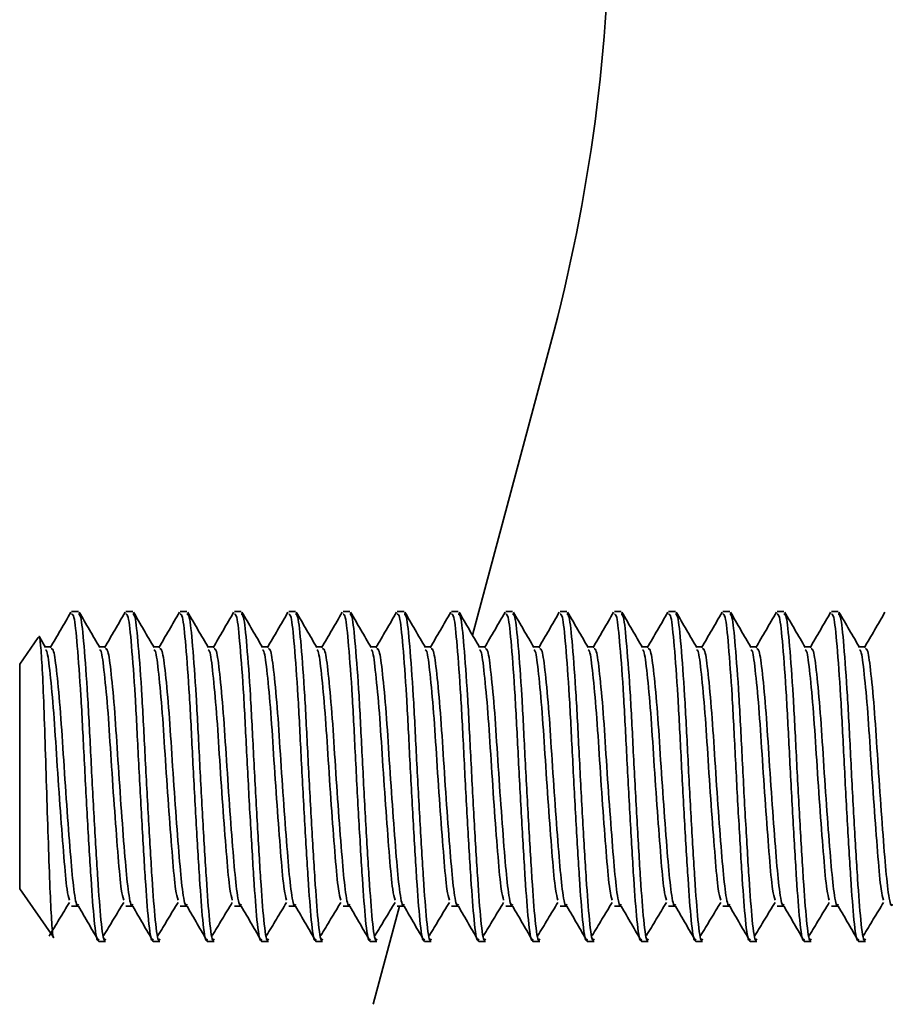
# Model space of a CAD drawing. Header units: millimetres. Extents: x 2 to 1120, y -2 to 861.
# Tile 111 of 226: x 693.94 to 698.16, y 406.74 to 411.54. Entities that reach past the tile are written whole.
import ezdxf

# ---------------------------------------------------------------- set-up
doc = ezdxf.new("R2010")
doc.units = ezdxf.units.MM

msp = doc.modelspace()

# ---------------------------------------------------------------- linework, layer by layer
at = {"color": 7, "linetype": 'Continuous', "lineweight": 35}
for p, q in [((696.5327, 409.9547), (696.1518, 408.5367)), ((694.2311, 408.6514), (694.198, 408.6514)), ((694.4956, 408.6514), (694.4626, 408.6514)), ((694.7602, 408.6514), (694.7271, 408.6514)), ((695.0248, 408.6514), (694.9917, 408.6514)), ((695.2894, 408.6514), (695.2563, 408.6514)), ((695.554, 408.6514), (695.5209, 408.6514)), ((695.8186, 408.6514), (695.7855, 408.6514)), ((696.0831, 408.6514), (696.0501, 408.6514)), ((696.3477, 408.6514), (696.3146, 408.6514)), ((696.6123, 408.6514), (696.5792, 408.6514)), ((696.8769, 408.6514), (696.8438, 408.6514)), ((697.1415, 408.6514), (697.1084, 408.6514)), ((697.4061, 408.6514), (697.373, 408.6514)), ((697.6706, 408.6514), (697.6376, 408.6514)), ((697.9352, 408.6514), (697.9021, 408.6514)), ((694.0355, 408.5246), (693.9446, 408.3949)), ((694.0703, 408.4761), (694.0422, 408.5245)), ((694.0988, 408.4796), (694.0683, 408.4796)), ((694.3633, 408.4796), (694.3329, 408.4796)), ((694.6279, 408.4796), (694.5975, 408.4796)), ((694.8925, 408.4796), (694.8621, 408.4796)), ((695.1571, 408.4796), (695.1266, 408.4796)), ((695.4217, 408.4796), (695.3912, 408.4796)), ((695.6863, 408.4796), (695.6558, 408.4796)), ((695.9508, 408.4796), (695.9204, 408.4796)), ((696.2154, 408.4796), (696.185, 408.4796)), ((696.48, 408.4796), (696.4496, 408.4796)), ((696.7446, 408.4796), (696.7141, 408.4796)), ((697.0092, 408.4796), (696.9787, 408.4796)), ((697.2738, 408.4796), (697.2433, 408.4796)), ((697.5383, 408.4796), (697.5079, 408.4796)), ((697.8029, 408.4796), (697.7725, 408.4796)), ((698.0675, 408.4796), (698.0371, 408.4796)), ((693.9446, 407.7007), (693.9446, 408.3949)), ((693.9446, 407.2993), (693.9446, 407.7007)), ((693.9446, 407.2993), (694.1097, 407.0635)), ((694.198, 407.2146), (694.2311, 407.2146)), ((694.4626, 407.2146), (694.4956, 407.2146)), ((694.7271, 407.2146), (694.7602, 407.2146)), ((694.9917, 407.2146), (695.0248, 407.2146)), ((695.2563, 407.2146), (695.2894, 407.2146)), ((695.5209, 407.2146), (695.554, 407.2146)), ((695.7966, 407.2146), (695.6683, 406.7369)), ((695.7855, 407.2146), (695.8186, 407.2146)), ((696.0501, 407.2146), (696.0831, 407.2146)), ((696.3146, 407.2146), (696.3477, 407.2146)), ((696.5792, 407.2146), (696.6123, 407.2146)), ((696.8438, 407.2146), (696.8769, 407.2146)), ((697.1084, 407.2146), (697.1415, 407.2146)), ((697.373, 407.2146), (697.4061, 407.2146)), ((697.6376, 407.2146), (697.6706, 407.2146)), ((697.9021, 407.2146), (697.9352, 407.2146)), ((694.3303, 407.0427), (694.3633, 407.0427)), ((694.5949, 407.0427), (694.6279, 407.0427)), ((694.8594, 407.0427), (694.8925, 407.0427)), ((695.124, 407.0427), (695.1571, 407.0427)), ((695.3886, 407.0427), (695.4217, 407.0427)), ((695.6532, 407.0427), (695.6863, 407.0427)), ((695.9178, 407.0427), (695.9508, 407.0427)), ((696.1824, 407.0427), (696.2154, 407.0427)), ((696.4469, 407.0427), (696.48, 407.0427)), ((696.7115, 407.0427), (696.7446, 407.0427)), ((696.9761, 407.0427), (697.0092, 407.0427)), ((697.2407, 407.0427), (697.2738, 407.0427)), ((697.5053, 407.0427), (697.5383, 407.0427)), ((697.7699, 407.0427), (697.8029, 407.0427)), ((698.0344, 407.0427), (698.0675, 407.0427))]:
    msp.add_line(p, q, dxfattribs=at)
msp.add_arc((688.356, 412.1514), 8.4667, 344.96208, 359.96208, dxfattribs=at)
for points, knots in [([(694.1941, 408.6477), (694.1774, 408.6189), (694.144, 408.5613), (694.1106, 408.5038), (694.0938, 408.4751)], [0, 0, 0, 0, 0.500194, 1, 1, 1, 1]), ([(694.198, 408.6385), (694.2017, 408.6379), (694.2109, 408.6365), (694.2251, 408.4945), (694.2432, 408.2546), (694.2581, 407.9473), (694.2754, 407.6269), (694.2926, 407.3377), (694.3075, 407.1341), (694.3215, 407.036), (694.3286, 407.052), (694.3303, 407.0556)], [0, 0, 0, 0, 0.086232, 0.210323, 0.337674, 0.459986, 0.586232, 0.712477, 0.834789, 0.96214, 1, 1, 1, 1]), ([(694.2311, 408.6385), (694.2348, 408.6379), (694.244, 408.6365), (694.2582, 408.4945), (694.2763, 408.2546), (694.2912, 407.9473), (694.3084, 407.6269), (694.3257, 407.3377), (694.3406, 407.1341), (694.3546, 407.036), (694.3617, 407.052), (694.3633, 407.0556)], [0, 0, 0, 0, 0.086232, 0.210323, 0.337674, 0.459986, 0.586232, 0.712477, 0.834789, 0.96214, 1, 1, 1, 1]), ([(694.3349, 408.4761), (694.3182, 408.5048), (694.2848, 408.5624), (694.2514, 408.62), (694.2347, 408.6488)], [0, 0, 0, 0, 0.499755, 1, 1, 1, 1]), ([(694.4586, 408.6477), (694.4419, 408.6189), (694.4086, 408.5613), (694.3751, 408.5038), (694.3584, 408.4751)], [0, 0, 0, 0, 0.500194, 1, 1, 1, 1]), ([(694.4626, 408.6385), (694.4663, 408.6379), (694.4755, 408.6365), (694.4897, 408.4945), (694.5078, 408.2546), (694.5227, 407.9473), (694.5399, 407.6269), (694.5572, 407.3377), (694.5721, 407.1341), (694.5861, 407.036), (694.5932, 407.052), (694.5949, 407.0556)], [0, 0, 0, 0, 0.086232, 0.210323, 0.337674, 0.459986, 0.586232, 0.712477, 0.834789, 0.96214, 1, 1, 1, 1]), ([(694.4956, 408.6385), (694.4994, 408.6379), (694.5086, 408.6365), (694.5228, 408.4945), (694.5408, 408.2546), (694.5558, 407.9473), (694.573, 407.6269), (694.5903, 407.3377), (694.6051, 407.1341), (694.6192, 407.036), (694.6263, 407.052), (694.6279, 407.0556)], [0, 0, 0, 0, 0.086232, 0.210323, 0.337674, 0.459986, 0.586232, 0.712477, 0.834789, 0.96214, 1, 1, 1, 1]), ([(694.5995, 408.4761), (694.5828, 408.5048), (694.5494, 408.5624), (694.516, 408.62), (694.4993, 408.6488)], [0, 0, 0, 0, 0.499755, 1, 1, 1, 1]), ([(694.7232, 408.6477), (694.7065, 408.6189), (694.6731, 408.5613), (694.6397, 408.5038), (694.623, 408.4751)], [0, 0, 0, 0, 0.5001944, 1, 1, 1, 1]), ([(694.7271, 408.6385), (694.7309, 408.6379), (694.7401, 408.6365), (694.7543, 408.4945), (694.7724, 408.2546), (694.7873, 407.9473), (694.8045, 407.6269), (694.8218, 407.3377), (694.8367, 407.1341), (694.8507, 407.036), (694.8578, 407.052), (694.8594, 407.0556)], [0, 0, 0, 0, 0.086232, 0.210323, 0.337674, 0.459986, 0.586232, 0.712477, 0.834789, 0.96214, 1, 1, 1, 1]), ([(694.7602, 408.6385), (694.764, 408.6379), (694.7732, 408.6365), (694.7874, 408.4945), (694.8054, 408.2546), (694.8203, 407.9473), (694.8376, 407.6269), (694.8549, 407.3377), (694.8697, 407.1341), (694.8838, 407.036), (694.8909, 407.052), (694.8925, 407.0556)], [0, 0, 0, 0, 0.0862317, 0.2103234, 0.337674, 0.4599859, 0.5862317, 0.7124774, 0.8347893, 0.9621399, 1, 1, 1, 1]), ([(694.8641, 408.4761), (694.8474, 408.5048), (694.8139, 408.5624), (694.7805, 408.62), (694.7638, 408.6488)], [0, 0, 0, 0, 0.499755, 1, 1, 1, 1]), ([(694.9878, 408.6477), (694.9711, 408.6189), (694.9377, 408.5613), (694.9043, 408.5038), (694.8876, 408.4751)], [0, 0, 0, 0, 0.500194, 1, 1, 1, 1]), ([(694.9917, 408.6385), (694.9955, 408.6379), (695.0047, 408.6365), (695.0189, 408.4945), (695.0369, 408.2546), (695.0518, 407.9473), (695.0691, 407.6269), (695.0864, 407.3377), (695.1012, 407.1341), (695.1153, 407.036), (695.1224, 407.052), (695.124, 407.0556)], [0, 0, 0, 0, 0.0862317, 0.2103234, 0.337674, 0.4599859, 0.5862317, 0.7124774, 0.8347893, 0.9621399, 1, 1, 1, 1]), ([(695.0248, 408.6385), (695.0286, 408.6379), (695.0377, 408.6365), (695.052, 408.4945), (695.07, 408.2546), (695.0849, 407.9473), (695.1022, 407.6269), (695.1195, 407.3377), (695.1343, 407.1341), (695.1484, 407.036), (695.1555, 407.052), (695.1571, 407.0556)], [0, 0, 0, 0, 0.086232, 0.210323, 0.337674, 0.459986, 0.586232, 0.712477, 0.834789, 0.96214, 1, 1, 1, 1]), ([(695.1287, 408.4761), (695.112, 408.5048), (695.0785, 408.5624), (695.0451, 408.62), (695.0284, 408.6488)], [0, 0, 0, 0, 0.4997554, 1, 1, 1, 1]), ([(695.2524, 408.6477), (695.2357, 408.6189), (695.2023, 408.5613), (695.1689, 408.5038), (695.1522, 408.4751)], [0, 0, 0, 0, 0.500194, 1, 1, 1, 1]), ([(695.2563, 408.6385), (695.2601, 408.6379), (695.2693, 408.6365), (695.2835, 408.4945), (695.3015, 408.2546), (695.3164, 407.9473), (695.3337, 407.6269), (695.351, 407.3377), (695.3658, 407.1341), (695.3799, 407.036), (695.387, 407.052), (695.3886, 407.0556)], [0, 0, 0, 0, 0.086232, 0.210323, 0.337674, 0.459986, 0.586232, 0.712477, 0.834789, 0.96214, 1, 1, 1, 1]), ([(695.2894, 408.6385), (695.2931, 408.6379), (695.3023, 408.6365), (695.3165, 408.4945), (695.3346, 408.2546), (695.3495, 407.9473), (695.3668, 407.6269), (695.384, 407.3377), (695.3989, 407.1341), (695.413, 407.036), (695.4201, 407.052), (695.4217, 407.0556)], [0, 0, 0, 0, 0.086232, 0.210323, 0.337674, 0.459986, 0.586232, 0.712477, 0.834789, 0.96214, 1, 1, 1, 1]), ([(695.3933, 408.4761), (695.3765, 408.5048), (695.3431, 408.5624), (695.3097, 408.62), (695.293, 408.6488)], [0, 0, 0, 0, 0.499755, 1, 1, 1, 1]), ([(695.517, 408.6477), (695.5003, 408.6189), (695.4669, 408.5613), (695.4335, 408.5038), (695.4168, 408.4751)], [0, 0, 0, 0, 0.500194, 1, 1, 1, 1]), ([(695.5209, 408.6385), (695.5247, 408.6379), (695.5338, 408.6365), (695.5481, 408.4945), (695.5661, 408.2546), (695.581, 407.9473), (695.5983, 407.6269), (695.6156, 407.3377), (695.6304, 407.1341), (695.6445, 407.036), (695.6516, 407.052), (695.6532, 407.0556)], [0, 0, 0, 0, 0.086232, 0.210323, 0.337674, 0.459986, 0.586232, 0.712477, 0.834789, 0.96214, 1, 1, 1, 1]), ([(695.554, 408.6385), (695.5577, 408.6379), (695.5669, 408.6365), (695.5811, 408.4945), (695.5992, 408.2546), (695.6141, 407.9473), (695.6313, 407.6269), (695.6486, 407.3377), (695.6635, 407.1341), (695.6775, 407.036), (695.6846, 407.052), (695.6863, 407.0556)], [0, 0, 0, 0, 0.0862317, 0.2103234, 0.337674, 0.4599859, 0.5862317, 0.7124774, 0.8347893, 0.9621399, 1, 1, 1, 1]), ([(695.6578, 408.4761), (695.6411, 408.5048), (695.6077, 408.5624), (695.5743, 408.62), (695.5576, 408.6488)], [0, 0, 0, 0, 0.499755, 1, 1, 1, 1]), ([(695.7816, 408.6477), (695.7649, 408.6189), (695.7315, 408.5613), (695.6981, 408.5038), (695.6813, 408.4751)], [0, 0, 0, 0, 0.500194, 1, 1, 1, 1]), ([(695.7855, 408.6385), (695.7892, 408.6379), (695.7984, 408.6365), (695.8126, 408.4945), (695.8307, 408.2546), (695.8456, 407.9473), (695.8629, 407.6269), (695.8801, 407.3377), (695.895, 407.1341), (695.909, 407.036), (695.9161, 407.052), (695.9178, 407.0556)], [0, 0, 0, 0, 0.086232, 0.210323, 0.337674, 0.459986, 0.586232, 0.712477, 0.834789, 0.96214, 1, 1, 1, 1]), ([(695.8186, 408.6385), (695.8223, 408.6379), (695.8315, 408.6365), (695.8457, 408.4945), (695.8638, 408.2546), (695.8787, 407.9473), (695.8959, 407.6269), (695.9132, 407.3377), (695.9281, 407.1341), (695.9421, 407.036), (695.9492, 407.052), (695.9508, 407.0556)], [0, 0, 0, 0, 0.086232, 0.210323, 0.337674, 0.459986, 0.586232, 0.712477, 0.834789, 0.96214, 1, 1, 1, 1]), ([(695.9224, 408.4761), (695.9057, 408.5048), (695.8723, 408.5624), (695.8389, 408.62), (695.8222, 408.6488)], [0, 0, 0, 0, 0.499755, 1, 1, 1, 1]), ([(696.0461, 408.6477), (696.0294, 408.6189), (695.9961, 408.5613), (695.9626, 408.5038), (695.9459, 408.4751)], [0, 0, 0, 0, 0.500194, 1, 1, 1, 1]), ([(696.0501, 408.6385), (696.0538, 408.6379), (696.063, 408.6365), (696.0772, 408.4945), (696.0953, 408.2546), (696.1102, 407.9473), (696.1274, 407.6269), (696.1447, 407.3377), (696.1596, 407.1341), (696.1736, 407.036), (696.1807, 407.052), (696.1824, 407.0556)], [0, 0, 0, 0, 0.086232, 0.210323, 0.337674, 0.459986, 0.586232, 0.712477, 0.834789, 0.96214, 1, 1, 1, 1]), ([(696.0831, 408.6385), (696.0869, 408.6379), (696.0961, 408.6365), (696.1103, 408.4945), (696.1283, 408.2546), (696.1433, 407.9473), (696.1605, 407.6269), (696.1778, 407.3377), (696.1926, 407.1341), (696.2067, 407.036), (696.2138, 407.052), (696.2154, 407.0556)], [0, 0, 0, 0, 0.086232, 0.210323, 0.337674, 0.459986, 0.586232, 0.712477, 0.834789, 0.96214, 1, 1, 1, 1]), ([(696.187, 408.4761), (696.1703, 408.5048), (696.1369, 408.5624), (696.1035, 408.62), (696.0868, 408.6488)], [0, 0, 0, 0, 0.499755, 1, 1, 1, 1]), ([(696.3107, 408.6477), (696.294, 408.6189), (696.2606, 408.5613), (696.2272, 408.5038), (696.2105, 408.4751)], [0, 0, 0, 0, 0.500194, 1, 1, 1, 1]), ([(696.3146, 408.6385), (696.3184, 408.6379), (696.3276, 408.6365), (696.3418, 408.4945), (696.3599, 408.2546), (696.3748, 407.9473), (696.392, 407.6269), (696.4093, 407.3377), (696.4242, 407.1341), (696.4382, 407.036), (696.4453, 407.052), (696.4469, 407.0556)], [0, 0, 0, 0, 0.086232, 0.210323, 0.337674, 0.459986, 0.586232, 0.712477, 0.834789, 0.96214, 1, 1, 1, 1]), ([(696.3477, 408.6385), (696.3515, 408.6379), (696.3607, 408.6365), (696.3749, 408.4945), (696.3929, 408.2546), (696.4078, 407.9473), (696.4251, 407.6269), (696.4424, 407.3377), (696.4572, 407.1341), (696.4713, 407.036), (696.4784, 407.052), (696.48, 407.0556)], [0, 0, 0, 0, 0.086232, 0.210323, 0.337674, 0.459986, 0.586232, 0.712477, 0.834789, 0.96214, 1, 1, 1, 1]), ([(696.4516, 408.4761), (696.4349, 408.5048), (696.4014, 408.5624), (696.368, 408.62), (696.3513, 408.6488)], [0, 0, 0, 0, 0.499755, 1, 1, 1, 1]), ([(696.5753, 408.6477), (696.5586, 408.6189), (696.5252, 408.5613), (696.4918, 408.5038), (696.4751, 408.4751)], [0, 0, 0, 0, 0.500194, 1, 1, 1, 1]), ([(696.5792, 408.6385), (696.583, 408.6379), (696.5922, 408.6365), (696.6064, 408.4945), (696.6244, 408.2546), (696.6393, 407.9473), (696.6566, 407.6269), (696.6739, 407.3377), (696.6887, 407.1341), (696.7028, 407.036), (696.7099, 407.052), (696.7115, 407.0556)], [0, 0, 0, 0, 0.0862317, 0.2103234, 0.337674, 0.4599859, 0.5862317, 0.7124774, 0.8347893, 0.9621399, 1, 1, 1, 1]), ([(696.6123, 408.6385), (696.6161, 408.6379), (696.6252, 408.6365), (696.6395, 408.4945), (696.6575, 408.2546), (696.6724, 407.9473), (696.6897, 407.6269), (696.707, 407.3377), (696.7218, 407.1341), (696.7359, 407.036), (696.743, 407.052), (696.7446, 407.0556)], [0, 0, 0, 0, 0.086232, 0.210323, 0.337674, 0.459986, 0.586232, 0.712477, 0.834789, 0.96214, 1, 1, 1, 1]), ([(696.7162, 408.4761), (696.6995, 408.5048), (696.666, 408.5624), (696.6326, 408.62), (696.6159, 408.6488)], [0, 0, 0, 0, 0.499755, 1, 1, 1, 1]), ([(696.8399, 408.6477), (696.8232, 408.6189), (696.7898, 408.5613), (696.7564, 408.5038), (696.7397, 408.4751)], [0, 0, 0, 0, 0.500194, 1, 1, 1, 1]), ([(696.8438, 408.6385), (696.8476, 408.6379), (696.8568, 408.6365), (696.871, 408.4945), (696.889, 408.2546), (696.9039, 407.9473), (696.9212, 407.6269), (696.9385, 407.3377), (696.9533, 407.1341), (696.9674, 407.036), (696.9745, 407.052), (696.9761, 407.0556)], [0, 0, 0, 0, 0.0862317, 0.2103234, 0.337674, 0.4599859, 0.5862317, 0.7124774, 0.8347893, 0.9621399, 1, 1, 1, 1]), ([(696.8769, 408.6385), (696.8806, 408.6379), (696.8898, 408.6365), (696.904, 408.4945), (696.9221, 408.2546), (696.937, 407.9473), (696.9543, 407.6269), (696.9715, 407.3377), (696.9864, 407.1341), (697.0005, 407.036), (697.0076, 407.052), (697.0092, 407.0556)], [0, 0, 0, 0, 0.086232, 0.210323, 0.337674, 0.459986, 0.586232, 0.712477, 0.834789, 0.96214, 1, 1, 1, 1]), ([(696.9808, 408.4761), (696.964, 408.5048), (696.9306, 408.5624), (696.8972, 408.62), (696.8805, 408.6488)], [0, 0, 0, 0, 0.499755, 1, 1, 1, 1]), ([(697.1045, 408.6477), (697.0878, 408.6189), (697.0544, 408.5613), (697.021, 408.5038), (697.0043, 408.4751)], [0, 0, 0, 0, 0.500194, 1, 1, 1, 1]), ([(697.1084, 408.6385), (697.1122, 408.6379), (697.1213, 408.6365), (697.1356, 408.4945), (697.1536, 408.2546), (697.1685, 407.9473), (697.1858, 407.6269), (697.2031, 407.3377), (697.2179, 407.1341), (697.232, 407.036), (697.2391, 407.052), (697.2407, 407.0556)], [0, 0, 0, 0, 0.086232, 0.210323, 0.337674, 0.459986, 0.586232, 0.712477, 0.834789, 0.96214, 1, 1, 1, 1]), ([(697.1415, 408.6385), (697.1452, 408.6379), (697.1544, 408.6365), (697.1686, 408.4945), (697.1867, 408.2546), (697.2016, 407.9473), (697.2188, 407.6269), (697.2361, 407.3377), (697.251, 407.1341), (697.265, 407.036), (697.2721, 407.052), (697.2738, 407.0556)], [0, 0, 0, 0, 0.0862317, 0.2103234, 0.337674, 0.4599859, 0.5862317, 0.7124774, 0.8347893, 0.9621399, 1, 1, 1, 1]), ([(697.2453, 408.4761), (697.2286, 408.5048), (697.1952, 408.5624), (697.1618, 408.62), (697.1451, 408.6488)], [0, 0, 0, 0, 0.499755, 1, 1, 1, 1]), ([(697.3691, 408.6477), (697.3524, 408.6189), (697.319, 408.5613), (697.2856, 408.5038), (697.2688, 408.4751)], [0, 0, 0, 0, 0.500194, 1, 1, 1, 1]), ([(697.373, 408.6385), (697.3767, 408.6379), (697.3859, 408.6365), (697.4001, 408.4945), (697.4182, 408.2546), (697.4331, 407.9473), (697.4504, 407.6269), (697.4676, 407.3377), (697.4825, 407.1341), (697.4965, 407.036), (697.5036, 407.052), (697.5053, 407.0556)], [0, 0, 0, 0, 0.086232, 0.210323, 0.337674, 0.459986, 0.586232, 0.712477, 0.834789, 0.96214, 1, 1, 1, 1]), ([(697.4061, 408.6385), (697.4098, 408.6379), (697.419, 408.6365), (697.4332, 408.4945), (697.4513, 408.2546), (697.4662, 407.9473), (697.4834, 407.6269), (697.5007, 407.3377), (697.5156, 407.1341), (697.5296, 407.036), (697.5367, 407.052), (697.5383, 407.0556)], [0, 0, 0, 0, 0.086232, 0.210323, 0.337674, 0.459986, 0.586232, 0.712477, 0.834789, 0.96214, 1, 1, 1, 1]), ([(697.5099, 408.4761), (697.4932, 408.5048), (697.4598, 408.5624), (697.4264, 408.62), (697.4097, 408.6488)], [0, 0, 0, 0, 0.499755, 1, 1, 1, 1]), ([(697.6336, 408.6477), (697.6169, 408.6189), (697.5836, 408.5613), (697.5501, 408.5038), (697.5334, 408.4751)], [0, 0, 0, 0, 0.500194, 1, 1, 1, 1]), ([(697.6376, 408.6385), (697.6413, 408.6379), (697.6505, 408.6365), (697.6647, 408.4945), (697.6828, 408.2546), (697.6977, 407.9473), (697.7149, 407.6269), (697.7322, 407.3377), (697.7471, 407.1341), (697.7611, 407.036), (697.7682, 407.052), (697.7699, 407.0556)], [0, 0, 0, 0, 0.086232, 0.210323, 0.337674, 0.459986, 0.586232, 0.712477, 0.834789, 0.96214, 1, 1, 1, 1]), ([(697.6706, 408.6385), (697.6744, 408.6379), (697.6836, 408.6365), (697.6978, 408.4945), (697.7158, 408.2546), (697.7308, 407.9473), (697.748, 407.6269), (697.7653, 407.3377), (697.7801, 407.1341), (697.7942, 407.036), (697.8013, 407.052), (697.8029, 407.0556)], [0, 0, 0, 0, 0.0862317, 0.2103234, 0.337674, 0.4599859, 0.5862317, 0.7124774, 0.8347893, 0.9621399, 1, 1, 1, 1]), ([(697.7745, 408.4761), (697.7578, 408.5048), (697.7244, 408.5624), (697.691, 408.62), (697.6743, 408.6488)], [0, 0, 0, 0, 0.499755, 1, 1, 1, 1]), ([(697.8982, 408.6477), (697.8815, 408.6189), (697.8481, 408.5613), (697.8147, 408.5038), (697.798, 408.4751)], [0, 0, 0, 0, 0.500194, 1, 1, 1, 1]), ([(697.9021, 408.6385), (697.9059, 408.6379), (697.9151, 408.6365), (697.9293, 408.4945), (697.9474, 408.2546), (697.9623, 407.9473), (697.9795, 407.6269), (697.9968, 407.3377), (698.0117, 407.1341), (698.0257, 407.036), (698.0328, 407.052), (698.0344, 407.0556)], [0, 0, 0, 0, 0.086232, 0.210323, 0.337674, 0.459986, 0.586232, 0.712477, 0.834789, 0.96214, 1, 1, 1, 1]), ([(697.9352, 408.6385), (697.939, 408.6379), (697.9482, 408.6365), (697.9624, 408.4945), (697.9804, 408.2546), (697.9953, 407.9473), (698.0126, 407.6269), (698.0299, 407.3377), (698.0447, 407.1341), (698.0588, 407.036), (698.0659, 407.052), (698.0675, 407.0556)], [0, 0, 0, 0, 0.086232, 0.210323, 0.337674, 0.459986, 0.586232, 0.712477, 0.834789, 0.96214, 1, 1, 1, 1]), ([(698.0391, 408.4761), (698.0224, 408.5048), (697.9889, 408.5624), (697.9555, 408.62), (697.9388, 408.6488)], [0, 0, 0, 0, 0.499755, 1, 1, 1, 1]), ([(698.1628, 408.6477), (698.1461, 408.6189), (698.1127, 408.5613), (698.0793, 408.5038), (698.0626, 408.4751)], [0, 0, 0, 0, 0.500194, 1, 1, 1, 1]), ([(694.1104, 407.0639), (694.1103, 407.0636), (694.1078, 407.0521), (694.1019, 407.1137), (694.094, 407.2471), (694.0868, 407.4557), (694.0783, 407.7009), (694.0703, 407.9557), (694.0631, 408.1905), (694.0547, 408.3796), (694.0465, 408.4944), (694.0415, 408.5423), (694.0383, 408.5252), (694.0378, 408.5229)], [0, 0, 0, 0, 0.003617, 0.118201, 0.231781, 0.345456, 0.455308, 0.563836, 0.672443, 0.777555, 0.881032, 0.984574, 1, 1, 1, 1]), ([(694.0699, 408.4646), (694.0723, 408.4637), (694.08, 408.4608), (694.0928, 408.3549), (694.1109, 408.1678), (694.1258, 407.926), (694.1431, 407.673), (694.1603, 407.4499), (694.1736, 407.293), (694.1834, 407.2585), (694.1875, 407.2443)], [0, 0, 0, 0, 0.06046, 0.200034, 0.343287, 0.480853, 0.622859, 0.764865, 0.90243, 1, 1, 1, 1]), ([(694.0988, 408.4694), (694.1025, 408.469), (694.1117, 408.4679), (694.1259, 408.3562), (694.144, 408.1676), (694.1589, 407.9259), (694.1761, 407.6739), (694.1934, 407.4466), (694.2083, 407.2863), (694.2224, 407.2091), (694.2296, 407.2219), (694.2312, 407.2249)], [0, 0, 0, 0, 0.086107, 0.2100193, 0.3371975, 0.4593267, 0.5853975, 0.7114683, 0.8335974, 0.9607756, 1, 1, 1, 1]), ([(694.3345, 408.4646), (694.3368, 408.4637), (694.3446, 408.4608), (694.3574, 408.3549), (694.3755, 408.1678), (694.3904, 407.926), (694.4077, 407.673), (694.4249, 407.4499), (694.4382, 407.293), (694.448, 407.2585), (694.4521, 407.2443)], [0, 0, 0, 0, 0.06046, 0.200034, 0.343287, 0.480853, 0.622859, 0.764865, 0.90243, 1, 1, 1, 1]), ([(694.3633, 408.4694), (694.3671, 408.469), (694.3763, 408.4679), (694.3905, 408.3562), (694.4086, 408.1676), (694.4235, 407.9259), (694.4407, 407.6739), (694.458, 407.4466), (694.4729, 407.2863), (694.487, 407.2091), (694.4941, 407.2219), (694.4958, 407.2249)], [0, 0, 0, 0, 0.086107, 0.210019, 0.337198, 0.459327, 0.585397, 0.711468, 0.833597, 0.960776, 1, 1, 1, 1]), ([(694.5991, 408.4646), (694.6014, 408.4637), (694.6092, 408.4608), (694.622, 408.3549), (694.6401, 408.1678), (694.655, 407.926), (694.6722, 407.673), (694.6895, 407.4499), (694.7028, 407.293), (694.7126, 407.2585), (694.7166, 407.2443)], [0, 0, 0, 0, 0.06046, 0.200034, 0.343287, 0.480853, 0.622859, 0.764865, 0.90243, 1, 1, 1, 1]), ([(694.6279, 408.4694), (694.6317, 408.469), (694.6409, 408.4679), (694.6551, 408.3562), (694.6731, 408.1676), (694.688, 407.9259), (694.7053, 407.6739), (694.7226, 407.4466), (694.7374, 407.2863), (694.7516, 407.2091), (694.7587, 407.2219), (694.7604, 407.2249)], [0, 0, 0, 0, 0.086107, 0.210019, 0.337198, 0.459327, 0.585397, 0.711468, 0.833597, 0.960776, 1, 1, 1, 1]), ([(694.8637, 408.4646), (694.866, 408.4637), (694.8738, 408.4608), (694.8866, 408.3549), (694.9046, 408.1678), (694.9196, 407.926), (694.9368, 407.673), (694.9541, 407.4499), (694.9674, 407.293), (694.9772, 407.2585), (694.9812, 407.2443)], [0, 0, 0, 0, 0.06046, 0.200034, 0.343287, 0.480853, 0.622859, 0.764865, 0.90243, 1, 1, 1, 1]), ([(694.8925, 408.4694), (694.8963, 408.469), (694.9055, 408.4679), (694.9197, 408.3562), (694.9377, 408.1676), (694.9526, 407.9259), (694.9699, 407.6739), (694.9872, 407.4466), (695.002, 407.2863), (695.0161, 407.2091), (695.0233, 407.2219), (695.025, 407.2249)], [0, 0, 0, 0, 0.086107, 0.210019, 0.337198, 0.459327, 0.585397, 0.711468, 0.833597, 0.960776, 1, 1, 1, 1]), ([(695.1283, 408.4646), (695.1306, 408.4637), (695.1383, 408.4608), (695.1512, 408.3549), (695.1692, 408.1678), (695.1841, 407.926), (695.2014, 407.673), (695.2187, 407.4499), (695.232, 407.293), (695.2417, 407.2585), (695.2458, 407.2443)], [0, 0, 0, 0, 0.0604598, 0.2000343, 0.3432873, 0.4808532, 0.6228589, 0.7648646, 0.9024304, 1, 1, 1, 1]), ([(695.1571, 408.4694), (695.1609, 408.469), (695.17, 408.4679), (695.1843, 408.3562), (695.2023, 408.1676), (695.2172, 407.9259), (695.2345, 407.6739), (695.2518, 407.4466), (695.2666, 407.2863), (695.2807, 407.2091), (695.2879, 407.2219), (695.2896, 407.2249)], [0, 0, 0, 0, 0.086107, 0.210019, 0.337198, 0.459327, 0.585397, 0.711468, 0.833597, 0.960776, 1, 1, 1, 1]), ([(695.3928, 408.4646), (695.3952, 408.4637), (695.4029, 408.4608), (695.4158, 408.3549), (695.4338, 408.1678), (695.4487, 407.926), (695.466, 407.673), (695.4832, 407.4499), (695.4966, 407.293), (695.5063, 407.2585), (695.5104, 407.2443)], [0, 0, 0, 0, 0.0604598, 0.2000343, 0.3432873, 0.4808532, 0.6228589, 0.7648646, 0.9024304, 1, 1, 1, 1]), ([(695.4217, 408.4694), (695.4254, 408.469), (695.4346, 408.4679), (695.4488, 408.3562), (695.4669, 408.1676), (695.4818, 407.9259), (695.4991, 407.6739), (695.5163, 407.4466), (695.5312, 407.2863), (695.5453, 407.2091), (695.5525, 407.2219), (695.5542, 407.2249)], [0, 0, 0, 0, 0.086107, 0.210019, 0.337198, 0.459327, 0.585397, 0.711468, 0.833597, 0.960776, 1, 1, 1, 1]), ([(695.6574, 408.4646), (695.6598, 408.4637), (695.6675, 408.4608), (695.6803, 408.3549), (695.6984, 408.1678), (695.7133, 407.926), (695.7306, 407.673), (695.7478, 407.4499), (695.7611, 407.293), (695.7709, 407.2585), (695.775, 407.2443)], [0, 0, 0, 0, 0.06046, 0.200034, 0.343287, 0.480853, 0.622859, 0.764865, 0.90243, 1, 1, 1, 1]), ([(695.6863, 408.4694), (695.69, 408.469), (695.6992, 408.4679), (695.7134, 408.3562), (695.7315, 408.1676), (695.7464, 407.9259), (695.7636, 407.6739), (695.7809, 407.4466), (695.7958, 407.2863), (695.8099, 407.2091), (695.8171, 407.2219), (695.8187, 407.2249)], [0, 0, 0, 0, 0.086107, 0.2100193, 0.3371975, 0.4593267, 0.5853975, 0.7114683, 0.8335974, 0.9607756, 1, 1, 1, 1]), ([(695.922, 408.4646), (695.9243, 408.4637), (695.9321, 408.4608), (695.9449, 408.3549), (695.963, 408.1678), (695.9779, 407.926), (695.9952, 407.673), (696.0124, 407.4499), (696.0257, 407.293), (696.0355, 407.2585), (696.0396, 407.2443)], [0, 0, 0, 0, 0.06046, 0.200034, 0.343287, 0.480853, 0.622859, 0.764865, 0.90243, 1, 1, 1, 1]), ([(695.9508, 408.4694), (695.9546, 408.469), (695.9638, 408.4679), (695.978, 408.3562), (695.9961, 408.1676), (696.011, 407.9259), (696.0282, 407.6739), (696.0455, 407.4466), (696.0604, 407.2863), (696.0745, 407.2091), (696.0816, 407.2219), (696.0833, 407.2249)], [0, 0, 0, 0, 0.086107, 0.2100193, 0.3371975, 0.4593267, 0.5853975, 0.7114683, 0.8335974, 0.9607756, 1, 1, 1, 1]), ([(696.1866, 408.4646), (696.1889, 408.4637), (696.1967, 408.4608), (696.2095, 408.3549), (696.2276, 408.1678), (696.2425, 407.926), (696.2597, 407.673), (696.277, 407.4499), (696.2903, 407.293), (696.3001, 407.2585), (696.3041, 407.2443)], [0, 0, 0, 0, 0.06046, 0.200034, 0.343287, 0.480853, 0.622859, 0.764865, 0.90243, 1, 1, 1, 1]), ([(696.2154, 408.4694), (696.2192, 408.469), (696.2284, 408.4679), (696.2426, 408.3562), (696.2606, 408.1676), (696.2755, 407.9259), (696.2928, 407.6739), (696.3101, 407.4466), (696.3249, 407.2863), (696.3391, 407.2091), (696.3462, 407.2219), (696.3479, 407.2249)], [0, 0, 0, 0, 0.086107, 0.210019, 0.337198, 0.459327, 0.585397, 0.711468, 0.833597, 0.960776, 1, 1, 1, 1]), ([(696.4512, 408.4646), (696.4535, 408.4637), (696.4613, 408.4608), (696.4741, 408.3549), (696.4921, 408.1678), (696.5071, 407.926), (696.5243, 407.673), (696.5416, 407.4499), (696.5549, 407.293), (696.5647, 407.2585), (696.5687, 407.2443)], [0, 0, 0, 0, 0.06046, 0.200034, 0.343287, 0.480853, 0.622859, 0.764865, 0.90243, 1, 1, 1, 1]), ([(696.48, 408.4694), (696.4838, 408.469), (696.493, 408.4679), (696.5072, 408.3562), (696.5252, 408.1676), (696.5401, 407.9259), (696.5574, 407.6739), (696.5747, 407.4466), (696.5895, 407.2863), (696.6036, 407.2091), (696.6108, 407.2219), (696.6125, 407.2249)], [0, 0, 0, 0, 0.086107, 0.210019, 0.337198, 0.459327, 0.585397, 0.711468, 0.833597, 0.960776, 1, 1, 1, 1]), ([(696.7158, 408.4646), (696.7181, 408.4637), (696.7258, 408.4608), (696.7387, 408.3549), (696.7567, 408.1678), (696.7716, 407.926), (696.7889, 407.673), (696.8062, 407.4499), (696.8195, 407.293), (696.8292, 407.2585), (696.8333, 407.2443)], [0, 0, 0, 0, 0.06046, 0.200034, 0.343287, 0.480853, 0.622859, 0.764865, 0.90243, 1, 1, 1, 1]), ([(696.7446, 408.4694), (696.7484, 408.469), (696.7575, 408.4679), (696.7718, 408.3562), (696.7898, 408.1676), (696.8047, 407.9259), (696.822, 407.6739), (696.8393, 407.4466), (696.8541, 407.2863), (696.8682, 407.2091), (696.8754, 407.2219), (696.8771, 407.2249)], [0, 0, 0, 0, 0.086107, 0.210019, 0.337198, 0.459327, 0.585397, 0.711468, 0.833597, 0.960776, 1, 1, 1, 1]), ([(696.9803, 408.4646), (696.9827, 408.4637), (696.9904, 408.4608), (697.0033, 408.3549), (697.0213, 408.1678), (697.0362, 407.926), (697.0535, 407.673), (697.0707, 407.4499), (697.0841, 407.293), (697.0938, 407.2585), (697.0979, 407.2443)], [0, 0, 0, 0, 0.06046, 0.200034, 0.343287, 0.480853, 0.622859, 0.764865, 0.90243, 1, 1, 1, 1]), ([(697.0092, 408.4694), (697.0129, 408.469), (697.0221, 408.4679), (697.0363, 408.3562), (697.0544, 408.1676), (697.0693, 407.9259), (697.0866, 407.6739), (697.1038, 407.4466), (697.1187, 407.2863), (697.1328, 407.2091), (697.14, 407.2219), (697.1417, 407.2249)], [0, 0, 0, 0, 0.086107, 0.210019, 0.337198, 0.459327, 0.585397, 0.711468, 0.833597, 0.960776, 1, 1, 1, 1]), ([(697.2449, 408.4646), (697.2473, 408.4637), (697.255, 408.4608), (697.2678, 408.3549), (697.2859, 408.1678), (697.3008, 407.926), (697.3181, 407.673), (697.3353, 407.4499), (697.3486, 407.293), (697.3584, 407.2585), (697.3625, 407.2443)], [0, 0, 0, 0, 0.0604598, 0.2000343, 0.3432873, 0.4808532, 0.6228589, 0.7648646, 0.9024304, 1, 1, 1, 1]), ([(697.2738, 408.4694), (697.2775, 408.469), (697.2867, 408.4679), (697.3009, 408.3562), (697.319, 408.1676), (697.3339, 407.9259), (697.3511, 407.6739), (697.3684, 407.4466), (697.3833, 407.2863), (697.3974, 407.2091), (697.4046, 407.2219), (697.4062, 407.2249)], [0, 0, 0, 0, 0.086107, 0.210019, 0.337198, 0.459327, 0.585397, 0.711468, 0.833597, 0.960776, 1, 1, 1, 1]), ([(697.5095, 408.4646), (697.5118, 408.4637), (697.5196, 408.4608), (697.5324, 408.3549), (697.5505, 408.1678), (697.5654, 407.926), (697.5827, 407.673), (697.5999, 407.4499), (697.6132, 407.293), (697.623, 407.2585), (697.6271, 407.2443)], [0, 0, 0, 0, 0.06046, 0.200034, 0.343287, 0.480853, 0.622859, 0.764865, 0.90243, 1, 1, 1, 1]), ([(697.5383, 408.4694), (697.5421, 408.469), (697.5513, 408.4679), (697.5655, 408.3562), (697.5836, 408.1676), (697.5985, 407.9259), (697.6157, 407.6739), (697.633, 407.4466), (697.6479, 407.2863), (697.662, 407.2091), (697.6691, 407.2219), (697.6708, 407.2249)], [0, 0, 0, 0, 0.086107, 0.210019, 0.337198, 0.459327, 0.585397, 0.711468, 0.833597, 0.960776, 1, 1, 1, 1]), ([(697.7741, 408.4646), (697.7764, 408.4637), (697.7842, 408.4608), (697.797, 408.3549), (697.8151, 408.1678), (697.83, 407.926), (697.8472, 407.673), (697.8645, 407.4499), (697.8778, 407.293), (697.8876, 407.2585), (697.8916, 407.2443)], [0, 0, 0, 0, 0.06046, 0.200034, 0.343287, 0.480853, 0.622859, 0.764865, 0.90243, 1, 1, 1, 1]), ([(697.8029, 408.4694), (697.8067, 408.469), (697.8159, 408.4679), (697.8301, 408.3562), (697.8481, 408.1676), (697.863, 407.9259), (697.8803, 407.6739), (697.8976, 407.4466), (697.9124, 407.2863), (697.9266, 407.2091), (697.9337, 407.2219), (697.9354, 407.2249)], [0, 0, 0, 0, 0.086107, 0.210019, 0.337198, 0.459327, 0.585397, 0.711468, 0.833597, 0.960776, 1, 1, 1, 1]), ([(698.0387, 408.4646), (698.041, 408.4637), (698.0488, 408.4608), (698.0616, 408.3549), (698.0796, 408.1678), (698.0946, 407.926), (698.1118, 407.673), (698.1291, 407.4499), (698.1424, 407.293), (698.1522, 407.2585), (698.1562, 407.2443)], [0, 0, 0, 0, 0.06046, 0.200034, 0.343287, 0.480853, 0.622859, 0.764865, 0.90243, 1, 1, 1, 1]), ([(698.0675, 408.4694), (698.0713, 408.469), (698.0805, 408.4679), (698.0947, 408.3562), (698.1127, 408.1676), (698.1276, 407.9259), (698.1449, 407.6739), (698.1622, 407.4466), (698.177, 407.2863), (698.1911, 407.2091), (698.1983, 407.2219), (698.2, 407.2249)], [0, 0, 0, 0, 0.086107, 0.210019, 0.337198, 0.459327, 0.585397, 0.711468, 0.833597, 0.960776, 1, 1, 1, 1]), ([(694.0878, 407.0691), (694.1044, 407.0965), (694.1376, 407.1513), (694.1708, 407.2063), (694.1874, 407.2338)], [0, 0, 0, 0, 0.500035, 1, 1, 1, 1]), ([(694.3543, 407.0722), (694.3702, 407.0986), (694.4028, 407.1523), (694.4354, 407.2063), (694.452, 407.2338)], [0, 0, 0, 0, 0.490326, 1, 1, 1, 1]), ([(694.6189, 407.0722), (694.6348, 407.0986), (694.6674, 407.1523), (694.7, 407.2063), (694.7166, 407.2338)], [0, 0, 0, 0, 0.490326, 1, 1, 1, 1]), ([(694.8834, 407.0722), (694.8994, 407.0986), (694.932, 407.1523), (694.9646, 407.2063), (694.9812, 407.2338)], [0, 0, 0, 0, 0.490326, 1, 1, 1, 1]), ([(695.148, 407.0722), (695.164, 407.0986), (695.1966, 407.1523), (695.2292, 407.2063), (695.2458, 407.2338)], [0, 0, 0, 0, 0.490326, 1, 1, 1, 1]), ([(695.4126, 407.0722), (695.4286, 407.0986), (695.4612, 407.1523), (695.4937, 407.2063), (695.5103, 407.2338)], [0, 0, 0, 0, 0.490326, 1, 1, 1, 1]), ([(695.6772, 407.0722), (695.6932, 407.0986), (695.7257, 407.1523), (695.7583, 407.2063), (695.7749, 407.2338)], [0, 0, 0, 0, 0.490326, 1, 1, 1, 1]), ([(695.9418, 407.0722), (695.9577, 407.0986), (695.9903, 407.1523), (696.0229, 407.2063), (696.0395, 407.2338)], [0, 0, 0, 0, 0.490326, 1, 1, 1, 1]), ([(696.2064, 407.0722), (696.2223, 407.0986), (696.2549, 407.1523), (696.2875, 407.2063), (696.3041, 407.2338)], [0, 0, 0, 0, 0.490326, 1, 1, 1, 1]), ([(696.4709, 407.0722), (696.4869, 407.0986), (696.5195, 407.1523), (696.5521, 407.2063), (696.5687, 407.2338)], [0, 0, 0, 0, 0.490326, 1, 1, 1, 1]), ([(696.7355, 407.0722), (696.7515, 407.0986), (696.7841, 407.1523), (696.8167, 407.2063), (696.8333, 407.2338)], [0, 0, 0, 0, 0.490326, 1, 1, 1, 1]), ([(697.0001, 407.0722), (697.0161, 407.0986), (697.0487, 407.1523), (697.0812, 407.2063), (697.0978, 407.2338)], [0, 0, 0, 0, 0.490326, 1, 1, 1, 1]), ([(697.2647, 407.0722), (697.2807, 407.0986), (697.3132, 407.1523), (697.3458, 407.2063), (697.3624, 407.2338)], [0, 0, 0, 0, 0.490326, 1, 1, 1, 1]), ([(697.5293, 407.0722), (697.5452, 407.0986), (697.5778, 407.1523), (697.6104, 407.2063), (697.627, 407.2338)], [0, 0, 0, 0, 0.4903258, 1, 1, 1, 1]), ([(697.7939, 407.0722), (697.8098, 407.0986), (697.8424, 407.1523), (697.875, 407.2063), (697.8916, 407.2338)], [0, 0, 0, 0, 0.490326, 1, 1, 1, 1]), ([(698.0584, 407.0722), (698.0744, 407.0986), (698.107, 407.1523), (698.1396, 407.2063), (698.1562, 407.2338)], [0, 0, 0, 0, 0.490326, 1, 1, 1, 1]), ([(694.2314, 407.2146), (694.2481, 407.186), (694.2813, 407.1287), (694.3146, 407.0715), (694.3312, 407.0428)], [0, 0, 0, 0, 0.499944, 1, 1, 1, 1]), ([(694.496, 407.2146), (694.5127, 407.186), (694.5459, 407.1287), (694.5791, 407.0715), (694.5958, 407.0428)], [0, 0, 0, 0, 0.499944, 1, 1, 1, 1]), ([(694.7606, 407.2146), (694.7772, 407.186), (694.8105, 407.1287), (694.8437, 407.0715), (694.8603, 407.0428)], [0, 0, 0, 0, 0.499944, 1, 1, 1, 1]), ([(695.0252, 407.2146), (695.0418, 407.186), (695.0751, 407.1287), (695.1083, 407.0715), (695.1249, 407.0428)], [0, 0, 0, 0, 0.499944, 1, 1, 1, 1]), ([(695.2898, 407.2146), (695.3064, 407.186), (695.3397, 407.1287), (695.3729, 407.0715), (695.3895, 407.0428)], [0, 0, 0, 0, 0.499944, 1, 1, 1, 1]), ([(695.5544, 407.2146), (695.571, 407.186), (695.6042, 407.1287), (695.6375, 407.0715), (695.6541, 407.0428)], [0, 0, 0, 0, 0.499944, 1, 1, 1, 1]), ([(695.8189, 407.2146), (695.8356, 407.186), (695.8688, 407.1287), (695.9021, 407.0715), (695.9187, 407.0428)], [0, 0, 0, 0, 0.499944, 1, 1, 1, 1]), ([(696.0835, 407.2146), (696.1002, 407.186), (696.1334, 407.1287), (696.1666, 407.0715), (696.1833, 407.0428)], [0, 0, 0, 0, 0.499944, 1, 1, 1, 1]), ([(696.3481, 407.2146), (696.3647, 407.186), (696.398, 407.1287), (696.4312, 407.0715), (696.4478, 407.0428)], [0, 0, 0, 0, 0.499944, 1, 1, 1, 1]), ([(696.6127, 407.2146), (696.6293, 407.186), (696.6626, 407.1287), (696.6958, 407.0715), (696.7124, 407.0428)], [0, 0, 0, 0, 0.499944, 1, 1, 1, 1]), ([(696.8773, 407.2146), (696.8939, 407.186), (696.9272, 407.1287), (696.9604, 407.0715), (696.977, 407.0428)], [0, 0, 0, 0, 0.499944, 1, 1, 1, 1]), ([(697.1419, 407.2146), (697.1585, 407.186), (697.1917, 407.1287), (697.225, 407.0715), (697.2416, 407.0428)], [0, 0, 0, 0, 0.499944, 1, 1, 1, 1]), ([(697.4064, 407.2146), (697.4231, 407.186), (697.4563, 407.1287), (697.4896, 407.0715), (697.5062, 407.0428)], [0, 0, 0, 0, 0.499944, 1, 1, 1, 1]), ([(697.671, 407.2146), (697.6877, 407.186), (697.7209, 407.1287), (697.7541, 407.0715), (697.7708, 407.0428)], [0, 0, 0, 0, 0.499944, 1, 1, 1, 1]), ([(697.9356, 407.2146), (697.9522, 407.186), (697.9855, 407.1287), (698.0187, 407.0715), (698.0353, 407.0428)], [0, 0, 0, 0, 0.499944, 1, 1, 1, 1])]:
    msp.add_open_spline(points, degree=3, knots=knots, dxfattribs=at)

doc.saveas('drawing.dxf')
